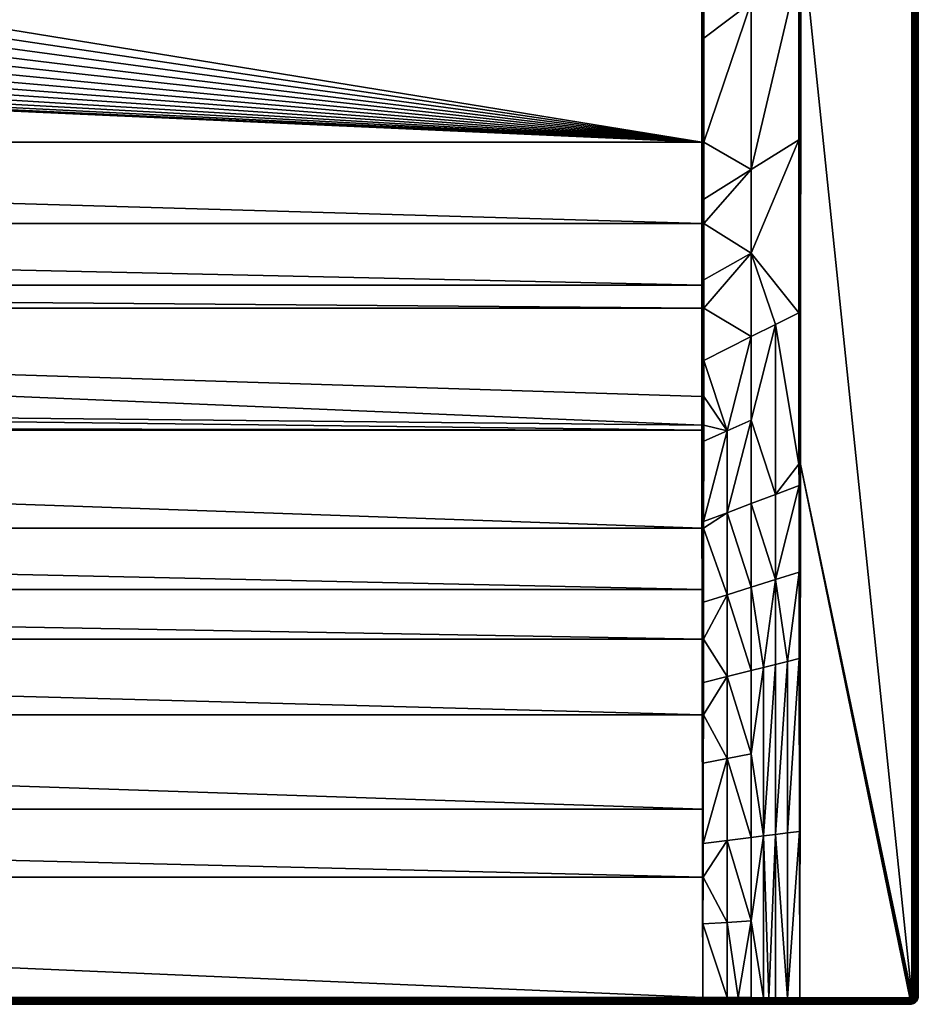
# Model space of a CAD drawing. Header units: millimetres. Extents: x 0 to 1500, y -700 to 0.
# Tile 46 of 47: x 1083 to 1500, y -700 to -243. Entities that reach past the tile are written whole.
import ezdxf

# ---------------------------------------------------------------- set-up
doc = ezdxf.new("R2010")
doc.units = ezdxf.units.MM
doc.layers.get('0').update_dxf_attribs({"true_color": 0xb1941a})

msp = doc.modelspace()

# ---------------------------------------------------------------- meshes
at = {"color": 7, "true_color": 0xf0f0f0}
mesh = msp.add_polyface(dxfattribs=at)
corners = [(1422.5, -234.94, 22.64), (1422.5, -85.79, 22.64), (1415.45, -91.58, 20.29), (1411.7, -94.88, 19.04), (1408.59, -97.61, 18.01), (1405.87, -100.23, 17.1), (1402.34, -103.62, 15.92), (1400.46, -105.49, 15.3), (1400.46, -105.49, 15.3), (1400.46, -236.79, 15.3), (1444.54, -198.7, 29.99), (1444.54, -67.4, 29.99), (1442.09, -69.52, 29.17), (1436.08, -74.68, 27.17), (1423.82, -84.71, 23.08), (1436.96, -73.96, 27.46), (1500, -3.62, 27.14), (1500, -695.62, 0.14), (1500, -3.62, 0.14), (1445.49, -198.7, 30.14), (1497, -3.62, 30.14), (1445.49, -67.4, 30.14), (1399.79, -102.67, 15.24), (1399.89, -102.92, 15.24), (1404.31, -98.54, 16.71), (1399.95, -103.06, 15.24), (1400.32, -104.41, 15.27), (1400.46, -105.49, 15.3), (1398.78, -101.13, 15.22), (1399.24, -101.7, 15.22), (1410.03, -93.08, 18.63), (1399.99, -236.79, 15.18), (1399.99, -105.49, 15.18), (1399.99, -105.49, 15.18), (1399.99, -105.49, 15.18), (1399.9, -104.46, 15.17), (1445.01, -198.7, 30.1), (1445.01, -67.4, 30.1), (1497.67, -3.62, 30.07), (1498.3, -695.62, 29.84), (1498.3, -3.62, 29.84), (1498.87, -695.62, 29.49), (1498.87, -3.62, 29.49), (1499.35, -695.62, 29.01), (1499.35, -3.62, 29.01), (1499.7, -695.62, 28.44), (1499.7, -3.62, 28.44), (1499.92, -695.62, 27.81), (1499.92, -3.62, 27.81), (1500, -695.62, 27.14)]
mesh.append_faces([[corners[k] for k in face] for face in [(0, 1, 2, 0), (2, 3, 0, 2), (0, 3, 4, 0), (0, 4, 5, 0), (5, 6, 7, 5), (7, 8, 5, 7), (5, 8, 9, 5), (5, 9, 0, 5), (10, 11, 12, 10), (13, 14, 10, 13), (13, 10, 15, 13), (15, 10, 12, 15), (14, 1, 10, 14), (16, 17, 18, 16), (19, 20, 21, 19), (22, 23, 24, 22), (6, 5, 25, 6), (25, 26, 6, 25), (6, 26, 27, 6), (6, 27, 7, 6), (24, 28, 29, 24), (24, 29, 22, 24), (5, 4, 30, 5), (5, 24, 23, 5), (5, 23, 25, 5), (31, 8, 32, 31), (32, 8, 7, 32), (32, 7, 33, 32), (33, 7, 27, 33), (33, 27, 34, 33), (34, 27, 26, 34), (34, 26, 35, 34), (35, 26, 25, 35), (10, 36, 11, 10), (11, 36, 37, 11), (36, 19, 21, 36), (36, 21, 37, 36), (38, 39, 40, 38), (40, 41, 42, 40), (42, 43, 44, 42), (44, 45, 46, 44), (46, 47, 48, 46), (48, 49, 16, 48)]], dxfattribs={"vtx3": -1, "color": 7})
mesh = msp.add_polyface(dxfattribs=at)
corners = [(1400.46, -299.62, 15.3), (1422.5, -312.42, 22.69), (1422.5, -234.94, 22.64), (1400.46, -236.79, 15.3), (1400.46, -251.42, 15.3), (1444.54, -198.7, 29.99), (1422.5, -85.79, 22.64), (1444.55, -218.45, 29.99), (1444.58, -298.63, 30.01), (1422.5, -351.15, 22.92), (1400.45, -376.71, 16.07), (1422.5, -389.89, 23.3), (1400.46, -326.18, 15.43), (1400.46, -337.46, 15.49), (1400.46, -363.55, 15.88), (1433.75, -384.25, 26.72), (1444.6, -378.82, 30.03), (1445.49, -198.7, 30.14), (1497, -695.62, 30.14), (1497, -3.62, 30.14), (1399.99, -376.71, 15.96), (1399.99, -337.46, 15.38), (1399.99, -299.62, 15.18), (1399.99, -236.79, 15.18), (1400.46, -105.49, 15.3), (1445.01, -198.7, 30.1), (1445, -449.07, 30.12), (1445.38, -449.07, 30.14), (1497.67, -695.62, 30.07), (1497.67, -3.62, 30.07), (1498.3, -695.62, 29.84), (1498.3, -3.62, 29.84), (1498.87, -695.62, 29.49), (1498.87, -3.62, 29.49), (1499.35, -695.62, 29.01), (1499.35, -3.62, 29.01), (1499.7, -695.62, 28.44), (1499.7, -3.62, 28.44), (1499.92, -695.62, 27.81), (1499.92, -3.62, 27.81), (1500, -695.62, 27.14)]
mesh.append_faces([[corners[k] for k in face] for face in [(0, 1, 2, 0), (2, 3, 4, 2), (2, 4, 0, 2), (5, 6, 2, 5), (5, 2, 7, 5), (7, 2, 1, 7), (7, 1, 8, 7), (8, 1, 9, 8), (9, 10, 11, 9), (0, 12, 1, 0), (1, 12, 13, 1), (1, 13, 9, 1), (9, 13, 14, 9), (9, 14, 10, 9), (11, 15, 9, 11), (9, 15, 16, 9), (9, 16, 8, 9), (17, 18, 19, 17), (20, 10, 14, 20), (20, 14, 21, 20), (0, 22, 12, 0), (12, 22, 21, 12), (12, 21, 13, 12), (13, 21, 14, 13), (0, 4, 22, 0), (22, 4, 23, 22), (4, 3, 23, 4), (23, 3, 24, 23), (25, 16, 26, 25), (5, 7, 25, 5), (25, 7, 8, 25), (25, 8, 16, 25), (26, 27, 17, 26), (26, 17, 25, 26), (19, 18, 28, 19), (19, 28, 29, 19), (29, 28, 30, 29), (31, 30, 32, 31), (33, 32, 34, 33), (35, 34, 36, 35), (37, 36, 38, 37), (39, 38, 40, 39)]], dxfattribs={"vtx3": -1, "color": 7})
mesh = msp.add_polyface(dxfattribs=at)
corners = [(1428.12, -543.37, 27.14), (1433.75, -541.95, 28.14), (1433.75, -502.53, 27.71), (1439.37, -540.54, 29.14), (1444.7, -499.09, 30.06), (1444.76, -539.19, 30.08), (1422.5, -583.5, 27.08), (1422.5, -622.21, 28.07), (1428.12, -621.5, 28.59), (1422.5, -660.92, 29.1), (1400.12, -640.59, 26.85), (1411.25, -623.62, 27.03), (1400.15, -625.02, 26.04), (1411.25, -585.62, 25.54), (1400.21, -587.7, 24.08), (1400.25, -565.28, 22.91), (1411.25, -547.61, 24.14), (1400.28, -550.37, 22.2), (1400.31, -530.24, 21.25), (1411.25, -509.6, 22.84), (1400.33, -513.02, 20.52), (1422.5, -506.06, 25.28), (1422.5, -544.78, 26.14), (1433.75, -620.79, 29.1), (1439.37, -620.08, 29.62), (1444.88, -619.39, 30.11), (1500, -695.62, 27.14), (1500, -695.62, 0.14), (1500, -3.62, 27.14), (1445.38, -449.07, 30.14), (1496, -696.62, 30.14), (1496.22, -696.6, 30.14), (1496.9, -696.06, 30.14), (1497, -695.62, 30.14), (1496.62, -696.41, 30.14), (1400, -640.59, 26.85), (1400, -565.28, 22.88), (1400, -530.25, 21.2), (1445, -449.07, 30.12), (1445, -696.62, 30.14)]
mesh.append_faces([[corners[k] for k in face] for face in [(0, 1, 2, 0), (2, 1, 3, 2), (4, 3, 5, 4), (6, 7, 8, 6), (8, 7, 9, 8), (10, 11, 12, 10), (12, 11, 13, 12), (12, 13, 14, 12), (14, 13, 15, 14), (15, 13, 16, 15), (15, 16, 17, 15), (17, 16, 18, 17), (18, 16, 19, 18), (18, 19, 20, 18), (0, 21, 22, 0), (22, 6, 0, 22), (0, 6, 8, 0), (0, 8, 1, 0), (1, 8, 23, 1), (1, 23, 3, 1), (3, 23, 24, 3), (3, 24, 5, 3), (5, 24, 25, 5), (11, 9, 7, 11), (11, 7, 13, 11), (13, 7, 6, 13), (13, 6, 16, 13), (16, 6, 22, 16), (16, 22, 19, 16), (19, 22, 21, 19), (26, 27, 28, 26), (29, 30, 31, 29), (32, 33, 29, 32), (32, 29, 34, 32), (12, 14, 35, 12), (35, 14, 36, 35), (14, 15, 36, 14), (36, 15, 17, 36), (36, 17, 37, 36), (17, 18, 37, 17), (37, 18, 20, 37), (38, 5, 39, 38), (39, 29, 38, 39)]], dxfattribs={"vtx3": -1, "color": 7})
mesh = msp.add_polyface(dxfattribs=at)
corners = [(100.49, -299.62, 15.14), (688.39, -235.19, 15.14), (684.85, -228.2, 15.14), (682.11, -220.86, 15.14), (680.18, -213.26, 15.14), (100.49, -236.79, 15.14), (703.28, -253.27, 15.14), (697.66, -247.81, 15.14), (692.68, -241.76, 15.14), (679.11, -205.5, 15.14), (678.89, -197.66, 15.14), (100.49, -105.49, 15.14), (4, -699.62, 0.14), (1399.99, -699.62, 26.97), (100.01, -699.62, 26.97), (100.01, -299.62, 15.18), (100.01, -236.79, 15.18), (100.12, -640.59, 26.84), (100, -640.59, 26.85), (100.01, -696.46, 29.96), (100, -696.46, 29.96), (100, -565.28, 22.88), (100.18, -609.04, 25.18), (100.39, -478.74, 18.98), (100, -478.74, 19), (100.35, -507.21, 20.2), (100, -530.25, 21.2), (100.31, -530.25, 21.18), (100.26, -565.28, 22.87), (100.44, -433.2, 17.38), (100, -431.02, 17.33), (100.49, -337.46, 15.34), (100.01, -337.46, 15.38), (100.48, -366.03, 15.76), (100.01, -376.71, 15.96), (100.48, -376.71, 15.92), (100.01, -417.6, 16.94), (100.45, -417.6, 16.91), (100.44, -431.02, 17.3), (99.99, -696.46, 29.96), (99.99, -697.15, 29.92), (99.99, -699.31, 28.31), (100.01, -699.54, 27.66), (100.01, -699.31, 28.31), (99.99, -698.92, 28.89), (100.01, -698.92, 28.89), (99.99, -698.42, 29.37), (100.01, -698.42, 29.37), (99.99, -697.82, 29.72), (100.01, -697.82, 29.72), (100.01, -697.15, 29.92)]
mesh.append_faces([[corners[k] for k in face] for face in [(0, 1, 2, 0), (0, 3, 4, 0), (0, 4, 5, 0), (0, 6, 7, 0), (0, 7, 8, 0), (5, 9, 10, 5), (5, 10, 11, 5), (12, 13, 14, 12), (15, 0, 5, 15), (15, 5, 16, 15), (16, 5, 11, 16), (17, 18, 19, 17), (19, 18, 20, 19), (21, 18, 22, 21), (22, 18, 17, 22), (23, 24, 25, 23), (25, 24, 26, 25), (25, 26, 27, 25), (27, 26, 21, 27), (27, 21, 28, 27), (28, 21, 22, 28), (23, 29, 24, 23), (24, 29, 30, 24), (31, 32, 33, 31), (33, 32, 34, 33), (33, 34, 35, 33), (35, 34, 36, 35), (35, 36, 37, 35), (37, 36, 30, 37), (37, 30, 38, 37), (38, 30, 29, 38), (15, 32, 0, 15), (0, 32, 31, 0), (20, 39, 40, 20), (41, 42, 43, 41), (44, 43, 45, 44), (46, 45, 47, 46), (48, 47, 49, 48), (48, 49, 40, 48), (40, 49, 50, 40), (40, 50, 20, 40), (20, 50, 19, 20)]], dxfattribs={"vtx3": -1, "color": 7})
mesh = msp.add_polyface(dxfattribs=at)
corners = [(1399.51, -299.62, 15.14), (796.72, -253.27, 15.14), (790.53, -258.08, 15.14), (1399.51, -236.79, 15.14), (820.89, -205.5, 15.14), (819.82, -213.26, 15.14), (817.89, -220.86, 15.14), (815.15, -228.2, 15.14), (811.61, -235.19, 15.14), (807.32, -241.76, 15.14), (802.34, -247.81, 15.14), (783.86, -262.19, 15.14), (776.77, -265.53, 15.14), (769.36, -268.08, 15.14), (761.71, -269.79, 15.14), (753.92, -270.65, 15.14), (820.46, -189.85, 15.14), (821.11, -197.66, 15.14), (1496, -699.62, 0.14), (1399.99, -699.62, 26.97), (4, -699.62, 0.14), (1399.99, -696.46, 29.96), (1400, -696.46, 29.96), (1399.88, -640.59, 26.84), (1400, -640.59, 26.85), (1399.82, -609.04, 25.18), (1400, -565.28, 22.88), (1399.74, -565.28, 22.87), (1400, -530.25, 21.2), (1399.69, -530.25, 21.18), (1399.65, -507.21, 20.2), (1400, -478.74, 19), (1399.61, -478.74, 18.98), (1399.56, -433.2, 17.38), (1400, -431.02, 17.33), (1399.56, -431.02, 17.3), (1399.99, -417.6, 16.94), (1399.55, -417.6, 16.91), (1399.99, -376.71, 15.96), (1399.52, -376.71, 15.92), (1399.52, -366.03, 15.76), (1399.99, -337.46, 15.38), (1399.51, -337.46, 15.34), (1399.99, -299.62, 15.18), (1399.99, -236.79, 15.18), (1399.99, -697.15, 29.92), (1399.99, -698.92, 28.89), (1400.01, -698.92, 28.89), (1399.99, -698.42, 29.37), (1400.01, -698.42, 29.37), (1399.99, -697.82, 29.72), (1400.01, -697.82, 29.72), (100.01, -699.31, 28.31), (1399.99, -699.31, 28.31), (100.01, -699.54, 27.66), (1399.99, -699.54, 27.66), (100.01, -699.62, 26.97)]
mesh.append_faces([[corners[k] for k in face] for face in [(0, 1, 2, 0), (0, 3, 4, 0), (0, 5, 6, 0), (0, 6, 7, 0), (0, 8, 9, 0), (0, 9, 10, 0), (0, 11, 12, 0), (0, 12, 13, 0), (0, 14, 15, 0), (3, 16, 17, 3), (3, 17, 4, 3), (18, 19, 20, 18), (21, 22, 23, 21), (23, 22, 24, 23), (23, 24, 25, 23), (25, 24, 26, 25), (25, 26, 27, 25), (27, 26, 28, 27), (27, 28, 29, 27), (29, 28, 30, 29), (30, 28, 31, 30), (30, 31, 32, 30), (32, 31, 33, 32), (33, 31, 34, 33), (33, 34, 35, 33), (35, 34, 36, 35), (35, 36, 37, 35), (37, 36, 38, 37), (37, 38, 39, 37), (39, 38, 40, 39), (40, 38, 41, 40), (40, 41, 42, 40), (42, 41, 43, 42), (42, 43, 0, 42), (44, 3, 0, 44), (44, 0, 43, 44), (22, 21, 45, 22), (46, 47, 48, 46), (48, 49, 50, 48), (50, 51, 45, 50), (46, 52, 53, 46), (53, 54, 55, 53), (55, 56, 19, 55)]], dxfattribs={"vtx3": -1, "color": 7})
mesh = msp.add_polyface(dxfattribs=at)
corners = [(738.29, -269.79, 15.14), (730.64, -268.08, 15.14), (100.49, -299.62, 15.14), (723.23, -265.53, 15.14), (716.14, -262.19, 15.14), (709.47, -258.08, 15.14), (692.68, -241.76, 15.14), (688.39, -235.19, 15.14), (684.85, -228.2, 15.14), (682.11, -220.86, 15.14), (703.28, -253.27, 15.14), (680.18, -213.26, 15.14), (679.11, -205.5, 15.14), (100.49, -236.79, 15.14), (753.92, -270.65, 15.14), (746.08, -270.65, 15.14), (100.01, -696.46, 29.96), (1399.99, -696.46, 29.96), (100.12, -640.59, 26.84), (1399.88, -640.59, 26.84), (100.18, -609.04, 25.18), (1399.82, -609.04, 25.18), (100.26, -565.28, 22.87), (1399.74, -565.28, 22.87), (100.31, -530.25, 21.18), (1399.69, -530.25, 21.18), (100.35, -507.21, 20.2), (1399.65, -507.21, 20.2), (100.39, -478.74, 18.98), (1399.61, -478.74, 18.98), (100.44, -433.2, 17.38), (1399.56, -433.2, 17.38), (100.44, -431.02, 17.3), (100.45, -417.6, 16.91), (679.54, -189.85, 15.14), (678.89, -197.66, 15.14), (679.62, -197.68, 15.07), (682.81, -220.64, 15.07), (681.6, -212.99, 14.87), (680.54, -205.38, 14.87), (679.84, -205.44, 15.07), (680.9, -213.12, 15.07), (683.48, -220.43, 14.87), (680.26, -189.95, 15.07), (680.33, -197.7, 14.87), (680.97, -190.05, 14.87), (680.99, -197.72, 14.54), (681.62, -190.14, 14.54), (681.05, -199.62, 14.54), (682.25, -212.86, 14.54), (681.91, -210.41, 14.54), (681.2, -205.33, 14.54)]
mesh.append_faces([[corners[k] for k in face] for face in [(0, 1, 2, 0), (1, 3, 2, 1), (2, 3, 4, 2), (2, 4, 5, 2), (6, 7, 2, 6), (8, 9, 2, 8), (5, 10, 2, 5), (11, 12, 13, 11), (2, 14, 15, 2), (2, 15, 0, 2), (16, 17, 18, 16), (18, 19, 20, 18), (20, 21, 22, 20), (22, 23, 24, 22), (24, 25, 26, 24), (26, 27, 28, 26), (28, 29, 30, 28), (30, 31, 32, 30), (32, 31, 33, 32), (34, 35, 36, 34), (9, 37, 11, 9), (38, 39, 40, 38), (35, 12, 40, 35), (40, 12, 41, 40), (40, 41, 38, 40), (38, 41, 42, 38), (34, 36, 43, 34), (43, 36, 44, 43), (43, 44, 45, 43), (45, 44, 46, 45), (45, 46, 47, 45), (35, 40, 36, 35), (36, 40, 39, 36), (36, 39, 44, 36), (44, 39, 48, 44), (44, 48, 46, 44), (38, 49, 50, 38), (38, 50, 39, 38), (39, 50, 51, 39), (39, 51, 48, 39), (37, 42, 41, 37), (37, 41, 11, 37), (11, 41, 12, 11)]], dxfattribs={"vtx3": -1, "color": 7})
mesh = msp.add_polyface(dxfattribs=at)
corners = [(802.34, -247.81, 15.14), (796.72, -253.27, 15.14), (1399.51, -299.62, 15.14), (820.89, -205.5, 15.14), (819.82, -213.26, 15.14), (815.15, -228.2, 15.14), (811.61, -235.19, 15.14), (790.53, -258.08, 15.14), (783.86, -262.19, 15.14), (769.36, -268.08, 15.14), (761.71, -269.79, 15.14), (753.92, -270.65, 15.14), (100.49, -299.62, 15.14), (1399.56, -431.02, 17.3), (100.45, -417.6, 16.91), (1399.56, -433.2, 17.38), (1399.51, -337.46, 15.34), (100.49, -337.46, 15.34), (1399.52, -366.03, 15.76), (100.48, -366.03, 15.76), (1399.52, -376.71, 15.92), (100.48, -376.71, 15.92), (1399.55, -417.6, 16.91), (817.89, -220.86, 15.14), (819.1, -213.12, 15.07), (817.19, -220.64, 15.07), (819.67, -197.7, 14.87), (819.46, -205.38, 14.87), (820.16, -205.44, 15.07), (820.38, -197.68, 15.07), (819.03, -190.05, 14.87), (816.52, -220.43, 14.87), (815.88, -220.23, 14.54), (815.62, -220.94, 14.54), (814.47, -227.91, 15.07), (813.82, -227.62, 14.87), (818.4, -212.99, 14.87), (817.75, -212.86, 14.54), (818.09, -210.41, 14.54), (819.01, -197.72, 14.54), (818.95, -199.62, 14.54), (818.8, -205.33, 14.54), (821.11, -197.66, 15.14), (1399.99, -696.46, 29.96), (100.01, -697.15, 29.92), (1399.99, -697.15, 29.92), (100.01, -697.82, 29.72), (1399.99, -697.82, 29.72), (100.01, -698.42, 29.37), (1399.99, -698.42, 29.37), (100.01, -698.92, 28.89), (1399.99, -698.92, 28.89)]
mesh.append_faces([[corners[k] for k in face] for face in [(0, 1, 2, 0), (3, 4, 2, 3), (5, 6, 2, 5), (7, 8, 2, 7), (9, 10, 2, 9), (2, 11, 12, 2), (13, 14, 15, 13), (2, 12, 16, 2), (16, 17, 18, 16), (18, 19, 20, 18), (20, 21, 22, 20), (22, 21, 13, 22), (23, 4, 24, 23), (5, 23, 25, 5), (26, 27, 28, 26), (4, 3, 28, 4), (28, 3, 29, 28), (28, 29, 26, 28), (26, 29, 30, 26), (31, 32, 33, 31), (5, 25, 34, 5), (34, 25, 31, 34), (34, 31, 35, 34), (35, 31, 33, 35), (23, 24, 25, 23), (25, 24, 36, 25), (25, 36, 31, 25), (31, 36, 37, 31), (31, 37, 32, 31), (4, 28, 24, 4), (24, 28, 27, 24), (24, 27, 36, 24), (36, 27, 38, 36), (36, 38, 37, 36), (26, 39, 40, 26), (26, 40, 27, 26), (27, 40, 41, 27), (27, 41, 38, 27), (42, 29, 3, 42), (43, 44, 45, 43), (45, 46, 47, 45), (47, 48, 49, 47), (49, 50, 51, 49)]], dxfattribs={"vtx3": -1, "color": 7})
mesh = msp.add_polyface(dxfattribs=at)
corners = [(1444.63, -449.07, 30.05), (1433.75, -463.11, 27.32), (1444.65, -459.01, 30.05), (1433.75, -502.53, 27.71), (1444.7, -499.09, 30.06), (1439.37, -540.54, 29.14), (1400.33, -513.02, 20.52), (1411.25, -509.6, 22.84), (1400.37, -478.73, 19.08), (1411.25, -471.58, 21.68), (1400.38, -475.67, 18.97), (1411.25, -433.55, 20.69), (1400.41, -438.3, 17.68), (1400.42, -431.01, 17.43), (1422.5, -389.89, 23.3), (1400.45, -376.71, 16.07), (1400.44, -400.93, 16.64), (1400.43, -417.6, 17.04), (1422.5, -467.34, 24.5), (1422.5, -506.06, 25.28), (1428.12, -543.37, 27.14), (1422.5, -428.62, 23.84), (1433.75, -384.25, 26.72), (1444.6, -378.82, 30.03), (1445.38, -449.07, 30.14), (1497, -695.62, 30.14), (1445.49, -198.7, 30.14), (1400, -478.74, 19), (1400, -431.02, 17.33), (1400, -530.25, 21.2), (1399.99, -417.6, 16.94), (1399.99, -376.71, 15.96), (1445, -449.07, 30.12), (1444.76, -539.19, 30.08)]
mesh.append_faces([[corners[k] for k in face] for face in [(0, 1, 2, 0), (2, 1, 3, 2), (2, 3, 4, 2), (4, 3, 5, 4), (6, 7, 8, 6), (8, 7, 9, 8), (8, 9, 10, 8), (11, 12, 10, 11), (12, 11, 13, 12), (14, 15, 16, 14), (14, 16, 11, 14), (11, 16, 17, 11), (11, 17, 13, 11), (1, 18, 3, 1), (3, 18, 19, 3), (3, 19, 20, 3), (10, 9, 11, 10), (11, 9, 21, 11), (11, 21, 14, 11), (14, 21, 22, 14), (7, 19, 9, 7), (9, 19, 18, 9), (9, 18, 21, 9), (21, 18, 1, 21), (21, 1, 22, 21), (22, 1, 0, 22), (22, 0, 23, 22), (24, 25, 26, 24), (10, 12, 27, 10), (27, 12, 28, 27), (29, 6, 27, 29), (27, 6, 8, 27), (27, 8, 10, 27), (12, 13, 28, 12), (28, 13, 17, 28), (28, 17, 30, 28), (30, 17, 16, 30), (30, 16, 31, 30), (16, 15, 31, 16), (2, 4, 32, 2), (32, 4, 33, 32), (32, 23, 0, 32), (32, 0, 2, 32)]], dxfattribs={"vtx3": -1, "color": 7})
mesh = msp.add_polyface(dxfattribs=at)
corners = [(742.2, -248.91, 2.74), (738.64, -267.72, 14.54), (739.2, -267.78, 14.54), (743.48, -249.16, 2.74), (746.2, -268.55, 14.54), (750, -268.55, 14.54), (750, -249.59, 2.74), (1399.51, -337.46, 15.34), (100.49, -299.62, 15.14), (100.49, -337.46, 15.34), (738.41, -269.07, 15.07), (746.12, -269.92, 15.07), (746.16, -269.21, 14.87), (746.08, -270.65, 15.14), (753.92, -270.65, 15.14), (753.88, -269.92, 15.07), (709.47, -258.08, 15.14), (716.14, -262.19, 15.14), (716.49, -261.54, 15.07), (738.29, -269.79, 15.14), (730.64, -268.08, 15.14), (731.04, -266.69, 14.87), (723.77, -264.2, 14.87), (723.51, -264.85, 15.07), (723.23, -265.53, 15.14), (730.84, -267.37, 15.07), (738.53, -268.37, 14.87), (709.88, -257.48, 15.07), (716.83, -260.92, 14.87), (710.29, -256.9, 14.87), (717.14, -260.34, 14.54), (718.69, -261.07, 14.54), (731.22, -266.05, 14.54), (728.7, -265.19, 14.54), (724.02, -263.58, 14.54), (753.84, -269.21, 14.87)]
mesh.append_faces([[corners[k] for k in face] for face in [(0, 1, 2, 0), (3, 2, 4, 3), (4, 5, 6, 4), (7, 8, 9, 7), (10, 11, 12, 10), (13, 14, 15, 13), (16, 17, 18, 16), (13, 11, 19, 13), (19, 11, 10, 19), (19, 10, 20, 19), (21, 22, 23, 21), (17, 24, 23, 17), (23, 24, 25, 23), (23, 25, 21, 23), (21, 25, 26, 21), (21, 26, 1, 21), (1, 26, 2, 1), (16, 18, 27, 16), (27, 18, 28, 27), (27, 28, 29, 27), (29, 28, 30, 29), (17, 23, 18, 17), (18, 23, 22, 18), (18, 22, 28, 18), (28, 22, 31, 28), (28, 31, 30, 28), (1, 32, 21, 1), (21, 32, 33, 21), (21, 33, 22, 21), (22, 33, 34, 22), (22, 34, 31, 22), (4, 2, 12, 4), (12, 2, 26, 12), (12, 26, 10, 12), (10, 26, 25, 10), (10, 25, 20, 10), (20, 25, 24, 20), (13, 15, 11, 13), (11, 15, 35, 11), (11, 35, 12, 11), (12, 35, 5, 12), (12, 5, 4, 12)]], dxfattribs={"vtx3": -1, "color": 7})
mesh = msp.add_polyface(dxfattribs=at)
corners = [(1399.56, -431.02, 17.3), (100.48, -376.71, 15.92), (100.45, -417.6, 16.91), (1399.52, -366.03, 15.76), (100.49, -337.46, 15.34), (100.48, -366.03, 15.76), (1399.52, -376.71, 15.92), (100.12, -640.59, 26.84), (1399.99, -696.46, 29.96), (1399.88, -640.59, 26.84), (100.18, -609.04, 25.18), (1399.82, -609.04, 25.18), (100.26, -565.28, 22.87), (1399.74, -565.28, 22.87), (100.31, -530.25, 21.18), (1399.69, -530.25, 21.18), (100.35, -507.21, 20.2), (1399.65, -507.21, 20.2), (100.39, -478.74, 18.98), (1399.61, -478.74, 18.98), (100.44, -433.2, 17.38), (1399.56, -433.2, 17.38), (761.71, -269.79, 15.14), (769.36, -268.08, 15.14), (769.16, -267.37, 15.07), (753.92, -270.65, 15.14), (761.59, -269.07, 15.07), (776.77, -265.53, 15.14), (776.49, -264.85, 15.07), (783.51, -261.54, 15.07), (783.17, -260.92, 14.87), (753.84, -269.21, 14.87), (753.8, -268.55, 14.54), (750, -268.55, 14.54), (761.47, -268.37, 14.87), (761.36, -267.72, 14.54), (760.8, -267.78, 14.54), (753.88, -269.92, 15.07), (768.96, -266.69, 14.87), (768.78, -266.05, 14.54), (776.23, -264.2, 14.87), (771.3, -265.19, 14.54), (781.31, -261.07, 14.54), (775.98, -263.58, 14.54), (783.86, -262.19, 15.14), (100.01, -696.46, 29.96), (100.01, -697.15, 29.92), (1399.99, -697.15, 29.92), (100.01, -697.82, 29.72), (1399.99, -697.82, 29.72), (100.01, -698.42, 29.37), (1399.99, -698.42, 29.37), (100.01, -698.92, 28.89), (1399.99, -698.92, 28.89), (100.01, -699.31, 28.31), (1399.99, -699.31, 28.31), (100.01, -699.54, 27.66), (1399.99, -699.54, 27.66), (100.01, -699.62, 26.97)]
mesh.append_faces([[corners[k] for k in face] for face in [(0, 1, 2, 0), (3, 4, 5, 3), (6, 5, 1, 6), (7, 8, 9, 7), (10, 9, 11, 10), (12, 11, 13, 12), (14, 13, 15, 14), (16, 15, 17, 16), (18, 17, 19, 18), (20, 19, 21, 20), (22, 23, 24, 22), (25, 22, 26, 25), (23, 27, 28, 23), (28, 27, 29, 28), (28, 29, 30, 28), (31, 32, 33, 31), (34, 35, 36, 34), (25, 26, 37, 25), (37, 26, 34, 37), (37, 34, 31, 37), (31, 34, 36, 31), (31, 36, 32, 31), (22, 24, 26, 22), (26, 24, 38, 26), (26, 38, 34, 26), (34, 38, 39, 34), (34, 39, 35, 34), (23, 28, 24, 23), (24, 28, 40, 24), (24, 40, 38, 24), (38, 40, 41, 38), (38, 41, 39, 38), (40, 42, 43, 40), (40, 43, 41, 40), (44, 29, 27, 44), (8, 45, 46, 8), (47, 46, 48, 47), (49, 48, 50, 49), (51, 50, 52, 51), (53, 52, 54, 53), (55, 54, 56, 55), (57, 56, 58, 57)]], dxfattribs={"vtx3": -1, "color": 7})
mesh = msp.add_polyface(dxfattribs=at)
corners = [(1444.99, -696.62, 30.14), (1444.88, -619.39, 30.11), (1439.37, -696.6, 30.12), (1439.37, -620.08, 29.62), (1433.75, -620.79, 29.1), (1416.42, -696.52, 30.03), (1422.5, -696.54, 30.06), (1422.5, -660.92, 29.1), (1428.12, -696.56, 30.08), (1428.12, -621.5, 28.59), (1430.71, -696.57, 30.09), (1433.75, -696.58, 30.1), (1400.01, -696.46, 29.96), (1411.25, -696.5, 30.01), (1400.07, -662.33, 28.06), (1411.25, -661.62, 28.57), (1400.12, -640.59, 26.85), (1411.25, -623.62, 27.03), (1445.01, -696.62, 30.14), (1496, -696.62, 30.14), (1445.38, -449.07, 30.14), (1496.62, -696.41, 30.14), (1496.22, -696.6, 30.14), (1400, -696.46, 29.96), (1400, -640.59, 26.85), (1400.15, -625.02, 26.04), (1445, -696.62, 30.14), (1444.76, -539.19, 30.08), (1400.01, -697.15, 29.92), (1416.42, -697.2, 29.98), (1444.99, -697.27, 30.07), (1444.99, -697.29, 30.07), (1430.71, -697.25, 30.02), (1445.01, -697.27, 30.07), (1496, -697.29, 30.07), (1496.37, -697.25, 30.07), (1496.43, -696.53, 30.14)]
mesh.append_faces([[corners[k] for k in face] for face in [(0, 1, 2, 0), (2, 1, 3, 2), (2, 3, 4, 2), (5, 6, 7, 5), (7, 6, 8, 7), (7, 8, 9, 7), (9, 8, 10, 9), (9, 10, 4, 9), (4, 10, 11, 4), (4, 11, 2, 4), (12, 13, 14, 12), (14, 13, 15, 14), (14, 15, 16, 14), (16, 15, 17, 16), (13, 5, 15, 13), (15, 5, 7, 15), (15, 7, 17, 15), (18, 19, 20, 18), (21, 20, 22, 21), (23, 12, 14, 23), (23, 14, 24, 23), (24, 14, 16, 24), (24, 16, 25, 24), (26, 18, 20, 26), (26, 27, 1, 26), (26, 1, 0, 26), (23, 28, 12, 23), (13, 12, 28, 13), (6, 5, 29, 6), (30, 0, 2, 30), (31, 2, 11, 31), (32, 11, 10, 32), (32, 10, 8, 32), (6, 32, 8, 6), (13, 29, 5, 13), (26, 0, 30, 26), (18, 26, 33, 18), (18, 33, 19, 18), (19, 33, 34, 19), (19, 34, 22, 19), (22, 34, 35, 22), (22, 35, 36, 22)]], dxfattribs={"vtx3": -1, "color": 7})
mesh = msp.add_polyface(dxfattribs=at)
corners = [(1430.72, -699.62, 27.09), (1416.43, -699.62, 27.04), (1400.02, -699.62, 26.97), (1399.99, -699.62, 26.97), (1399.99, -699.54, 27.66), (1400.02, -699.54, 27.66), (1399.99, -699.31, 28.31), (1400.01, -699.31, 28.31), (1399.99, -698.92, 28.89), (1400.01, -698.92, 28.89), (1399.99, -698.42, 29.37), (1400.01, -698.42, 29.37), (1399.99, -697.82, 29.72), (1400.01, -697.82, 29.72), (1399.99, -697.15, 29.92), (1400.01, -697.15, 29.92), (1400, -696.46, 29.96), (1430.71, -697.89, 29.81), (1430.71, -698.47, 29.45), (1445, -698.5, 29.49), (1445, -697.93, 29.84), (1430.71, -697.25, 30.02), (1430.71, -698.96, 28.98), (1430.71, -699.32, 28.4), (1445, -699.33, 28.44), (1445, -698.97, 29.01), (1430.72, -699.55, 27.76), (1445, -699.55, 27.81), (1416.43, -699.55, 27.72), (1416.43, -699.31, 28.36), (1416.42, -698.94, 28.94), (1416.42, -698.45, 29.42), (1416.42, -697.86, 29.77), (1416.42, -697.2, 29.98), (1422.5, -696.54, 30.06), (1411.25, -696.5, 30.01)]
mesh.append_faces([[corners[k] for k in face] for face in [(0, 1, 2, 0), (3, 2, 4, 3), (4, 2, 5, 4), (4, 5, 6, 4), (6, 5, 7, 6), (6, 7, 8, 6), (8, 7, 9, 8), (10, 9, 11, 10), (12, 11, 13, 12), (14, 13, 15, 14), (14, 15, 16, 14), (17, 18, 19, 17), (17, 20, 21, 17), (22, 23, 24, 22), (22, 25, 18, 22), (26, 27, 23, 26), (1, 0, 28, 1), (28, 0, 26, 28), (28, 26, 29, 28), (29, 26, 23, 29), (29, 23, 30, 29), (30, 23, 22, 30), (30, 22, 31, 30), (31, 22, 18, 31), (31, 18, 32, 31), (32, 18, 17, 32), (32, 17, 33, 32), (33, 17, 21, 33), (33, 21, 34, 33), (2, 1, 5, 2), (5, 1, 28, 5), (5, 28, 7, 5), (7, 28, 29, 7), (7, 29, 9, 7), (9, 29, 30, 9), (9, 30, 11, 9), (11, 30, 31, 11), (11, 31, 13, 11), (13, 31, 32, 13), (13, 32, 15, 13), (15, 32, 33, 15), (15, 33, 35, 15)]], dxfattribs={"vtx3": -1, "color": 7})
mesh = msp.add_polyface(dxfattribs=at)
corners = [(1430.72, -699.62, 27.09), (1400.02, -699.62, 26.97), (1496, -699.62, 0.14), (1399.99, -699.62, 26.97), (1445, -698.5, 29.49), (1445, -698.48, 29.5), (1430.71, -697.89, 29.81), (1445, -697.93, 29.84), (1430.71, -697.25, 30.02), (1445, -697.91, 29.85), (1444.99, -697.29, 30.07), (1445, -699.33, 28.44), (1445, -699.32, 28.45), (1430.71, -698.96, 28.98), (1445, -698.97, 29.01), (1430.71, -698.47, 29.45), (1445, -698.96, 29.02), (1445.01, -699.62, 27.14), (1430.72, -699.55, 27.76), (1445, -699.55, 27.81), (1430.71, -699.32, 28.4), (1445, -699.55, 27.81), (1444.99, -697.27, 30.07), (1439.37, -696.6, 30.12), (1433.75, -696.58, 30.1), (1445.01, -697.27, 30.07), (1445, -696.62, 30.14), (1445.01, -697.29, 30.06), (1445.01, -697.91, 29.85), (1445.01, -697.93, 29.84), (1445.01, -698.48, 29.5), (1445.01, -698.49, 29.49), (1445.01, -698.96, 29.02), (1445.01, -698.97, 29.01), (1445.01, -699.32, 28.45), (1445.01, -699.33, 28.44), (1445.01, -699.55, 27.81), (1445.01, -699.55, 27.81), (1496, -697.29, 30.07), (1496, -697.93, 29.84), (1496, -698.5, 29.49)]
mesh.append_faces([[corners[k] for k in face] for face in [(0, 1, 2, 0), (2, 1, 3, 2), (4, 5, 6, 4), (6, 5, 7, 6), (8, 7, 9, 8), (8, 9, 10, 8), (11, 12, 13, 11), (13, 12, 14, 13), (15, 14, 16, 15), (15, 16, 4, 15), (0, 17, 18, 0), (18, 17, 19, 18), (20, 19, 21, 20), (20, 21, 11, 20), (22, 23, 10, 22), (10, 24, 8, 10), (25, 26, 22, 25), (25, 22, 27, 25), (27, 22, 10, 27), (27, 10, 28, 27), (28, 10, 9, 28), (28, 9, 29, 28), (29, 9, 7, 29), (29, 7, 30, 29), (30, 7, 5, 30), (30, 5, 31, 30), (31, 5, 4, 31), (31, 4, 32, 31), (32, 4, 16, 32), (32, 16, 33, 32), (33, 16, 14, 33), (33, 14, 34, 33), (34, 14, 12, 34), (34, 12, 35, 34), (35, 12, 11, 35), (35, 11, 36, 35), (36, 11, 21, 36), (36, 21, 37, 36), (37, 21, 19, 37), (37, 19, 17, 37), (25, 27, 38, 25), (28, 29, 39, 28), (30, 31, 40, 30)]], dxfattribs={"vtx3": -1, "color": 7})
mesh = msp.add_polyface(dxfattribs=at)
corners = [(1496, -699.62, 27.14), (1445.01, -699.62, 27.14), (1496, -699.62, 0.14), (1430.72, -699.62, 27.09), (1496.89, -699.52, 0.14), (1496.89, -699.52, 27.14), (1497.74, -699.23, 0.14), (1496, -699.55, 27.81), (1496, -697.29, 30.07), (1445.01, -697.29, 30.06), (1445.01, -697.91, 29.85), (1496, -697.93, 29.84), (1445.01, -697.93, 29.84), (1445.01, -698.48, 29.5), (1496, -698.5, 29.49), (1445.01, -698.49, 29.49), (1445.01, -698.96, 29.02), (1496, -698.97, 29.01), (1445.01, -698.97, 29.01), (1445.01, -699.32, 28.45), (1496, -699.33, 28.44), (1445.01, -699.33, 28.44), (1445.01, -699.55, 27.81), (1445.01, -699.55, 27.81), (1496.37, -697.25, 30.07), (1496.51, -697.87, 29.84), (1496.72, -697.13, 30.07), (1497, -697.7, 29.84), (1497.04, -696.93, 30.07), (1497.44, -697.42, 29.84), (1496.64, -698.42, 29.49), (1497.25, -698.21, 29.49), (1496.74, -698.89, 29.01), (1496.82, -699.23, 28.44), (1497.45, -698.64, 29.01), (1496.87, -699.45, 27.81), (1497.61, -698.96, 28.44), (1497.7, -699.16, 27.81)]
mesh.append_faces([[corners[k] for k in face] for face in [(0, 1, 2, 0), (2, 1, 3, 2), (0, 2, 4, 0), (0, 4, 5, 0), (5, 4, 6, 5), (1, 0, 7, 1), (8, 9, 10, 8), (8, 10, 11, 8), (11, 12, 13, 11), (11, 13, 14, 11), (14, 15, 16, 14), (14, 16, 17, 14), (16, 18, 17, 16), (17, 18, 19, 17), (17, 19, 20, 17), (19, 21, 20, 19), (20, 21, 22, 20), (20, 22, 7, 20), (7, 22, 23, 7), (7, 23, 1, 7), (8, 11, 24, 8), (24, 11, 25, 24), (24, 25, 26, 24), (26, 25, 27, 26), (26, 27, 28, 26), (28, 27, 29, 28), (11, 14, 25, 11), (25, 14, 30, 25), (25, 30, 27, 25), (27, 30, 31, 27), (27, 31, 29, 27), (14, 17, 30, 14), (30, 17, 32, 30), (30, 32, 31, 30), (17, 20, 32, 17), (32, 20, 33, 32), (32, 33, 34, 32), (20, 7, 33, 20), (33, 7, 35, 33), (33, 35, 36, 33), (7, 0, 35, 7), (35, 0, 5, 35), (35, 5, 37, 35)]], dxfattribs={"vtx3": -1, "color": 7})
mesh = msp.add_polyface(dxfattribs=at)
corners = [(1496.62, -696.41, 30.14), (1496.78, -696.25, 30.14), (1496.9, -696.06, 30.14), (1496.97, -695.85, 30.14), (1497, -695.62, 30.14), (1496.22, -696.6, 30.14), (1496.43, -696.53, 30.14), (1499.6, -697.36, 27.14), (1499.9, -696.51, 0.14), (1499.9, -696.51, 27.14), (1500, -695.62, 0.14), (1500, -695.62, 27.14), (1496.37, -697.25, 30.07), (1496.72, -697.13, 30.07), (1497.04, -696.93, 30.07), (1497.3, -696.66, 30.07), (1497.5, -696.35, 30.07), (1497.63, -696, 30.07), (1497.67, -695.62, 30.07), (1497.44, -697.42, 29.84), (1497.8, -697.06, 29.84), (1498.07, -696.62, 29.84), (1498.24, -696.14, 29.84), (1498.3, -695.62, 29.84), (1498.24, -697.41, 29.49), (1498.59, -696.87, 29.49), (1498.8, -696.26, 29.49), (1498.87, -695.62, 29.49), (1499.01, -697.08, 29.01), (1499.26, -696.37, 29.01), (1499.35, -695.62, 29.01), (1499.34, -697.23, 28.44), (1499.61, -696.45, 28.44), (1499.7, -695.62, 28.44), (1499.54, -697.33, 27.81), (1499.83, -696.5, 27.81), (1499.92, -695.62, 27.81)]
mesh.append_faces([[corners[k] for k in face] for face in [(0, 1, 2, 0), (3, 4, 2, 3), (0, 5, 6, 0), (7, 8, 9, 7), (9, 8, 10, 9), (9, 10, 11, 9), (6, 12, 13, 6), (6, 13, 0, 6), (0, 13, 14, 0), (0, 14, 1, 0), (1, 14, 15, 1), (1, 15, 2, 1), (2, 15, 16, 2), (2, 16, 3, 2), (3, 16, 17, 3), (3, 17, 4, 3), (4, 17, 18, 4), (15, 19, 20, 15), (15, 20, 16, 15), (16, 20, 21, 16), (16, 21, 17, 16), (17, 21, 22, 17), (17, 22, 18, 17), (18, 22, 23, 18), (21, 24, 25, 21), (21, 25, 22, 21), (22, 25, 26, 22), (22, 26, 23, 22), (23, 26, 27, 23), (25, 28, 26, 25), (26, 28, 29, 26), (26, 29, 27, 26), (27, 29, 30, 27), (28, 31, 29, 28), (29, 31, 32, 29), (29, 32, 30, 29), (30, 32, 33, 30), (32, 34, 35, 32), (32, 35, 33, 32), (33, 35, 36, 33), (35, 7, 9, 35), (35, 9, 36, 35), (36, 9, 11, 36)]], dxfattribs={"vtx3": -1, "color": 7})
mesh = msp.add_polyface(dxfattribs=at)
corners = [(1496.89, -699.52, 27.14), (1497.74, -699.23, 0.14), (1497.74, -699.23, 27.14), (1498.49, -698.75, 0.14), (1498.49, -698.75, 27.14), (1499.13, -698.12, 0.14), (1499.13, -698.12, 27.14), (1499.6, -697.36, 0.14), (1499.6, -697.36, 27.14), (1499.9, -696.51, 0.14), (1497.04, -696.93, 30.07), (1497.44, -697.42, 29.84), (1497.3, -696.66, 30.07), (1497.25, -698.21, 29.49), (1497.79, -697.87, 29.49), (1497.8, -697.06, 29.84), (1498.24, -697.41, 29.49), (1498.07, -696.62, 29.84), (1496.74, -698.89, 29.01), (1497.45, -698.64, 29.01), (1498.09, -698.24, 29.01), (1498.62, -697.71, 29.01), (1498.59, -696.87, 29.49), (1499.01, -697.08, 29.01), (1496.82, -699.23, 28.44), (1497.61, -698.96, 28.44), (1498.31, -698.52, 28.44), (1498.9, -697.93, 28.44), (1499.34, -697.23, 28.44), (1496.87, -699.45, 27.81), (1497.7, -699.16, 27.81), (1498.45, -698.69, 27.81), (1499.07, -698.07, 27.81), (1499.54, -697.33, 27.81), (1499.61, -696.45, 28.44), (1499.83, -696.5, 27.81)]
mesh.append_faces([[corners[k] for k in face] for face in [(0, 1, 2, 0), (2, 1, 3, 2), (2, 3, 4, 2), (4, 3, 5, 4), (4, 5, 6, 4), (6, 5, 7, 6), (6, 7, 8, 6), (8, 7, 9, 8), (10, 11, 12, 10), (11, 13, 14, 11), (11, 14, 15, 11), (15, 14, 16, 15), (15, 16, 17, 15), (13, 18, 19, 13), (13, 19, 14, 13), (14, 19, 20, 14), (14, 20, 16, 14), (16, 20, 21, 16), (16, 21, 22, 16), (22, 21, 23, 22), (19, 24, 25, 19), (19, 25, 20, 19), (20, 25, 26, 20), (20, 26, 21, 20), (21, 26, 27, 21), (21, 27, 23, 21), (23, 27, 28, 23), (25, 29, 30, 25), (25, 30, 26, 25), (26, 30, 31, 26), (26, 31, 27, 26), (27, 31, 32, 27), (27, 32, 28, 27), (28, 32, 33, 28), (28, 33, 34, 28), (30, 0, 2, 30), (30, 2, 31, 30), (31, 2, 4, 31), (31, 4, 32, 31), (32, 4, 6, 32), (32, 6, 33, 32), (33, 6, 8, 33), (33, 8, 35, 33)]], dxfattribs={"vtx3": -1, "color": 7})

doc.saveas('drawing.dxf')
